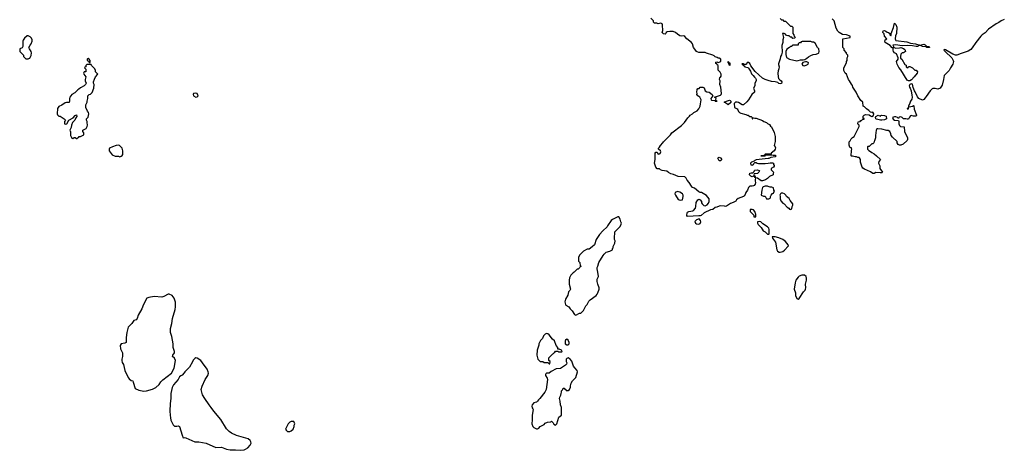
# Model space of a CAD drawing. Header units: inches. Extents: x 1980008 to 2252673, y 74414 to 260562.
# Tile 140 of 228: x 2118214 to 2133718, y 200215 to 206989. Entities that reach past the tile are written whole.
import ezdxf

# ---------------------------------------------------------------- set-up
doc = ezdxf.new("R2010")
doc.units = ezdxf.units.IN
doc.header["$MEASUREMENT"] = 0
for name, color, linetype in [('C1210', 7, 'Continuous'), ('C1220', 7, 'Continuous'), ('C1230', 7, 'Continuous')]:
    doc.layers.add(name, color=color, linetype=linetype)

msp = doc.modelspace()

# ---------------------------------------------------------------- linework, layer by layer
at = {"layer": 'C1210', "color": 5, "elevation": 60}
for points in [[(2118350, 206738), (2118330, 206738), (2118290, 206698), (2118270, 206666), (2118265, 206650), (2118262, 206570), (2118251, 206549), (2118214, 206530), (2118214, 206490), (2118273, 206433), (2118274, 206410), (2118310, 206374), (2118350, 206374), (2118370, 206382), (2118375, 206385), (2118396, 206424), (2118398, 206470), (2118395, 206490), (2118366, 206530), (2118358, 206550), (2118378, 206590), (2118395, 206610), (2118408, 206650), (2118408, 206670), (2118398, 206698), (2118380, 206720)], [(2119290, 206378), (2119284, 206376), (2119274, 206370), (2119274, 206350), (2119298, 206338), (2119310, 206314), (2119322, 206318), (2119326, 206350), (2119306, 206370)], [(2119327, 206287), (2119270, 206286), (2119254, 206270), (2119253, 206247), (2119238, 206242), (2119234, 206230), (2119254, 206210), (2119254, 206170), (2119230, 206168), (2119218, 206150), (2119225, 206130), (2119258, 206090), (2119245, 206050), (2119245, 206030), (2119262, 205990), (2119252, 205970), (2119230, 205948), (2119170, 205918), (2119145, 205895), (2119130, 205888), (2119081, 205839), (2119035, 205810), (2119005, 205770), (2118996, 205750), (2118996, 205710), (2118991, 205689), (2118950, 205689), (2118930, 205682), (2118875, 205645), (2118830, 205622), (2118807, 205590), (2118806, 205510), (2118810, 205494), (2118832, 205472), (2118851, 205471), (2118914, 205430), (2118934, 205410), (2118922, 205390), (2118922, 205350), (2118930, 205345), (2118955, 205350), (2118986, 205410), (2119054, 205446), (2119090, 205482), (2119111, 205491), (2119114, 205466), (2119097, 205443), (2119082, 205410), (2119047, 205373), (2119031, 205330), (2119027, 205293), (2119005, 205250), (2119013, 205227), (2119014, 205170), (2119030, 205134), (2119050, 205122), (2119070, 205134), (2119090, 205134), (2119110, 205122), (2119118, 205122), (2119127, 205133), (2119142, 205138), (2119150, 205154), (2119170, 205154), (2119222, 205178), (2119226, 205210), (2119208, 205228), (2119206, 205250), (2119262, 205278), (2119279, 205310), (2119282, 205330), (2119275, 205370), (2119278, 205390), (2119268, 205408), (2119268, 205430), (2119290, 205454), (2119304, 205510), (2119299, 205530), (2119284, 205550), (2119258, 205610), (2119258, 205650), (2119278, 205690), (2119278, 205710), (2119289, 205751), (2119288, 205792), (2119306, 205810), (2119330, 205818), (2119356, 205844), (2119382, 205910), (2119388, 205970), (2119378, 205990), (2119378, 206010), (2119390, 206054), (2119406, 206090), (2119446, 206130), (2119406, 206170), (2119406, 206190), (2119395, 206215), (2119346, 206270), (2119342, 206282)], [(2119770, 205015), (2119734, 205010), (2119674, 204990), (2119630, 204966), (2119622, 204950), (2119624, 204924), (2119670, 204862), (2119716, 204844), (2119770, 204842), (2119790, 204834), (2119810, 204842), (2119830, 204854), (2119838, 204870), (2119836, 204924), (2119826, 204970), (2119788, 205008)]]:
    msp.add_lwpolyline(points, close=True, dxfattribs=at)
msp.add_lwpolyline([(2120000, 202240), (2119981, 202210), (2119930, 202162), (2119923, 202150), (2119901, 202070), (2119891, 201989), (2119891, 201909), (2119870, 201899), (2119811, 201889), (2119796, 201864), (2119803, 201810), (2119831, 201750), (2119831, 201691), (2119821, 201650), (2119821, 201630), (2119830, 201594), (2119846, 201566), (2119871, 201471), (2119922, 201362), (2119940, 201340), (2119970, 201314), (2119994, 201310), (2120000, 201289)], dxfattribs=at)
at = {"layer": 'C1220', "color": 5, "elevation": 60}
for points in [[(2130000, 204501), (2129988, 204490), (2129958, 204470), (2129910, 204452), (2129890, 204452), (2129830, 204498), (2129800, 204500), (2129795, 204470), (2129795, 204450), (2129802, 204430), (2129797, 204403), (2129779, 204381), (2129770, 204376), (2129750, 204371), (2129710, 204371), (2129689, 204351), (2129675, 204310), (2129647, 204273), (2129638, 204242), (2129623, 204217), (2129610, 204206), (2129525, 204175), (2129503, 204157), (2129488, 204132), (2129450, 204111), (2129404, 204096), (2129345, 204055), (2129330, 204051), (2129310, 204057), (2129250, 204061), (2129230, 204058), (2129190, 204038), (2129165, 204035), (2129130, 204002), (2129090, 203998), (2128990, 203951), (2128946, 203910), (2128930, 203902), (2128910, 203905), (2128730, 203892), (2128718, 203910), (2128724, 203950), (2128730, 203959), (2128750, 203973), (2128815, 203985), (2128825, 203990), (2128855, 204025), (2128862, 204050), (2128864, 204116), (2128890, 204158), (2128910, 204166), (2128930, 204158), (2128948, 204130), (2128948, 204110), (2128958, 204090), (2128985, 204065), (2129010, 204062), (2129041, 204079), (2129059, 204101), (2129071, 204130), (2129071, 204171), (2129030, 204225), (2128950, 204271), (2128931, 204271), (2128910, 204282), (2128840, 204340), (2128810, 204352), (2128790, 204372), (2128756, 204430), (2128726, 204466), (2128710, 204498), (2128690, 204518), (2128580, 204520), (2128510, 204556), (2128467, 204567), (2128430, 204585), (2128405, 204605), (2128330, 204616), (2128306, 204626), (2128290, 204642), (2128250, 204642), (2128230, 204672), (2128211, 204730), (2128221, 204790), (2128218, 204850), (2128222, 204890), (2128230, 204906), (2128250, 204906), (2128255, 204890), (2128270, 204875), (2128290, 204878), (2128297, 204883), (2128311, 204911), (2128304, 204924), (2128274, 204950), (2128274, 204970), (2128290, 204986), (2128302, 205010), (2128342, 205050), (2128352, 205070), (2128462, 205178), (2128485, 205210), (2128636, 205324), (2128681, 205370), (2128735, 205445), (2128762, 205470), (2128772, 205488), (2128810, 205508), (2128830, 205528), (2128884, 205556), (2128910, 205586), (2128931, 205630), (2128932, 205668), (2128943, 205730), (2128926, 205770), (2128892, 205790), (2128874, 205810), (2128882, 205830), (2128878, 205850), (2128882, 205890), (2128890, 205906), (2128912, 205908), (2128930, 205926), (2128970, 205928), (2128990, 205918), (2129009, 205869), (2129034, 205854), (2129070, 205849), (2129118, 205810), (2129128, 205790), (2129095, 205750), (2129102, 205730), (2129110, 205725), (2129158, 205718), (2129166, 205710), (2129194, 205710), (2129178, 205718), (2129174, 205730), (2129182, 205750), (2129154, 205770), (2129250, 205802), (2129258, 205810), (2129265, 205830), (2129256, 205930), (2129238, 205970), (2129242, 206030), (2129234, 206050), (2129238, 206082), (2129250, 206086), (2129260, 206100), (2129262, 206130), (2129244, 206164), (2129213, 206193), (2129214, 206270), (2129198, 206278), (2129193, 206293), (2129178, 206298), (2129174, 206310), (2129178, 206322), (2129190, 206326), (2129210, 206318), (2129254, 206330), (2129253, 206367), (2129230, 206382), (2129210, 206382), (2129195, 206395), (2129166, 206406), (2129150, 206422), (2129130, 206432), (2129030, 206462), (2129010, 206472), (2128910, 206471), (2128883, 206483), (2128871, 206490), (2128847, 206527), (2128826, 206550), (2128807, 206610), (2128791, 206630), (2128718, 206690), (2128686, 206726), (2128674, 206734), (2128630, 206732), (2128610, 206738), (2128570, 206762), (2128542, 206790), (2128503, 206803), (2128450, 206804), (2128410, 206798), (2128394, 206786), (2128390, 206774), (2128376, 206764), (2128350, 206765), (2128332, 206790), (2128340, 206820), (2128341, 206850), (2128336, 206870), (2128336, 206910), (2128330, 206922), (2128310, 206934), (2128288, 206932), (2128270, 206922), (2128247, 206933), (2128210, 206934), (2128194, 206950), (2128194, 206970), (2128150, 207014)], [(2130000, 206035), (2129954, 206050), (2129910, 206072), (2129794, 206174), (2129726, 206266), (2129710, 206302), (2129690, 206318), (2129670, 206314), (2129658, 206290), (2129650, 206285), (2129624, 206284), (2129610, 206294), (2129590, 206294), (2129586, 206290), (2129602, 206282), (2129606, 206270), (2129621, 206261), (2129630, 206249), (2129679, 206239), (2129690, 206229), (2129719, 206179), (2129736, 206136), (2129765, 206110), (2129783, 206083), (2129799, 206070), (2129813, 206050), (2129813, 206027), (2129788, 205992), (2129788, 205950), (2129769, 205910), (2129782, 205870), (2129782, 205850), (2129745, 205815), (2129714, 205770), (2129692, 205728), (2129665, 205695), (2129610, 205652), (2129590, 205651), (2129530, 205686), (2129510, 205691), (2129486, 205690), (2129466, 205670), (2129468, 205610), (2129510, 205588), (2129522, 205570), (2129530, 205546), (2129546, 205530), (2129570, 205518), (2129650, 205498), (2129670, 205488), (2129687, 205487), (2129710, 205466), (2129730, 205466), (2129746, 205450), (2129746, 205430), (2129749, 205429), (2129754, 205430), (2129758, 205442), (2129770, 205446), (2129790, 205438), (2129810, 205438), (2129910, 205402), (2129930, 205389), (2129974, 205374), (2129990, 205358), (2130000, 205352)], [(2130000, 204873), (2129952, 204872), (2129946, 204870), (2129942, 204858), (2129930, 204854), (2129886, 204850), (2129890, 204846), (2129947, 204847), (2129954, 204850), (2129958, 204862), (2129970, 204866), (2130000, 204866)], [(2130000, 204806), (2129810, 204783), (2129790, 204776), (2129777, 204763), (2129738, 204750), (2129722, 204730), (2129727, 204707), (2129750, 204701), (2129770, 204709), (2129775, 204725), (2129790, 204742), (2129810, 204742), (2129828, 204730), (2129850, 204727), (2129951, 204729), (2130000, 204734)], [(2130000, 204365), (2129989, 204369), (2129950, 204369), (2129922, 204358), (2129910, 204348), (2129898, 204310), (2129892, 204230), (2129927, 204213), (2129950, 204214), (2129973, 204173), (2130000, 204172)], [(2130000, 203718), (2129988, 203730), (2129916, 203776), (2129886, 203810), (2129870, 203813), (2129834, 203810), (2129834, 203790), (2129842, 203770), (2129890, 203722), (2129922, 203670), (2129954, 203650), (2129990, 203614), (2130000, 203614)], [(2120000, 201289), (2120030, 201185), (2120090, 201163), (2120170, 201147), (2120210, 201151), (2120305, 201175), (2120356, 201204), (2120410, 201252), (2120435, 201290), (2120470, 201325), (2120602, 201430), (2120647, 201510), (2120668, 201630), (2120650, 201666), (2120619, 201690), (2120623, 201710), (2120650, 201750), (2120652, 201770), (2120632, 201830), (2120632, 201890), (2120610, 202006), (2120589, 202070), (2120588, 202110), (2120589, 202130), (2120609, 202211), (2120622, 202290), (2120664, 202430), (2120669, 202470), (2120666, 202546), (2120649, 202610), (2120614, 202650), (2120570, 202671), (2120550, 202670), (2120486, 202634), (2120450, 202623), (2120330, 202635), (2120250, 202621), (2120218, 202610), (2120166, 202510), (2120138, 202442), (2120080, 202340), (2120065, 202290), (2120050, 202269), (2120010, 202255), (2120000, 202240)]]:
    msp.add_lwpolyline(points, dxfattribs=at)
for points in [[(2129390, 206268), (2129382, 206302), (2129368, 206310), (2129368, 206332), (2129374, 206326), (2129374, 206314), (2129394, 206310), (2129394, 206270)], [(2120990, 205835), (2120950, 205826), (2120946, 205810), (2120952, 205790), (2120987, 205773), (2121010, 205774), (2121026, 205790), (2121008, 205828)], [(2129370, 205648), (2129346, 205670), (2129306, 205690), (2129346, 205710), (2129390, 205722), (2129400, 205720), (2129412, 205710), (2129412, 205688)], [(2129250, 204769), (2129229, 204769), (2129215, 204790), (2129208, 204812), (2129218, 204822), (2129230, 204825), (2129250, 204816), (2129270, 204792), (2129262, 204778)], [(2129798, 204502), (2129790, 204506), (2129782, 204522), (2129770, 204526), (2129750, 204518), (2129728, 204530), (2129708, 204550), (2129710, 204574), (2129730, 204582), (2129758, 204582), (2129778, 204602), (2129782, 204618), (2129790, 204622), (2129830, 204625), (2129856, 204616), (2129862, 204610), (2129852, 204590), (2129831, 204569), (2129793, 204567), (2129778, 204562), (2129774, 204550), (2129778, 204538), (2129792, 204532)], [(2128570, 204288), (2128534, 204270), (2128532, 204250), (2128538, 204230), (2128583, 204163), (2128612, 204152), (2128650, 204154), (2128661, 204210), (2128659, 204230), (2128650, 204248), (2128610, 204275)], [(2127650, 203886), (2127630, 203886), (2127610, 203878), (2127550, 203848), (2127530, 203828), (2127471, 203749), (2127462, 203730), (2127398, 203670), (2127345, 203610), (2127291, 203530), (2127265, 203450), (2127230, 203415), (2127180, 203380), (2127150, 203378), (2127090, 203348), (2127030, 203286), (2127014, 203250), (2127014, 203190), (2127032, 203172), (2127038, 203118), (2127054, 203110), (2127038, 203102), (2127034, 203090), (2127010, 203066), (2126990, 203066), (2126944, 203016), (2126930, 203008), (2126892, 202970), (2126872, 202930), (2126865, 202890), (2126865, 202830), (2126885, 202750), (2126878, 202730), (2126858, 202710), (2126845, 202655), (2126807, 202593), (2126799, 202550), (2126801, 202530), (2126806, 202510), (2126816, 202496), (2126862, 202470), (2126880, 202440), (2126912, 202410), (2126950, 202352), (2126970, 202342), (2127030, 202374), (2127050, 202374), (2127090, 202414), (2127128, 202490), (2127148, 202510), (2127176, 202564), (2127196, 202584), (2127290, 202651), (2127309, 202670), (2127319, 202690), (2127337, 202750), (2127339, 202770), (2127315, 202830), (2127308, 202870), (2127308, 202910), (2127328, 202950), (2127320, 203020), (2127308, 203070), (2127308, 203092), (2127318, 203110), (2127335, 203170), (2127400, 203280), (2127418, 203302), (2127450, 203331), (2127506, 203350), (2127546, 203370), (2127546, 203390), (2127558, 203402), (2127560, 203420), (2127587, 203473), (2127588, 203510), (2127578, 203530), (2127578, 203590), (2127586, 203610), (2127586, 203650), (2127670, 203734), (2127687, 203773), (2127688, 203790), (2127682, 203810), (2127669, 203849)], [(2129750, 204006), (2129718, 204002), (2129714, 203970), (2129773, 203913), (2129774, 203890), (2129790, 203886), (2129806, 203890), (2129806, 203930), (2129798, 203938), (2129788, 203970), (2129770, 203998)], [(2128914, 203854), (2128870, 203841), (2128847, 203813), (2128853, 203790), (2128870, 203779), (2128910, 203771), (2128930, 203785), (2128941, 203810), (2128933, 203833)], [(2126510, 202055), (2126490, 202042), (2126464, 202016), (2126445, 201975), (2126417, 201943), (2126398, 201910), (2126391, 201890), (2126391, 201870), (2126362, 201790), (2126358, 201710), (2126371, 201651), (2126410, 201614), (2126452, 201612), (2126470, 201594), (2126530, 201594), (2126550, 201574), (2126562, 201578), (2126566, 201610), (2126546, 201630), (2126546, 201670), (2126610, 201734), (2126622, 201738), (2126626, 201750), (2126642, 201758), (2126650, 201774), (2126690, 201774), (2126702, 201762), (2126750, 201762), (2126754, 201770), (2126746, 201790), (2126710, 201806), (2126687, 201807), (2126686, 201830), (2126664, 201864), (2126636, 201936), (2126606, 201966), (2126553, 202033), (2126530, 202049)], [(2126830, 201966), (2126810, 201946), (2126802, 201930), (2126805, 201890), (2126830, 201872), (2126850, 201874), (2126866, 201890), (2126866, 201910), (2126850, 201946)], [(2120990, 201669), (2120970, 201662), (2120945, 201635), (2120935, 201605), (2120890, 201522), (2120816, 201450), (2120806, 201434), (2120770, 201395), (2120751, 201389), (2120728, 201372), (2120711, 201330), (2120671, 201289), (2120637, 201243), (2120617, 201203), (2120603, 201157), (2120595, 201110), (2120596, 201030), (2120581, 200950), (2120576, 200830), (2120586, 200770), (2120587, 200727), (2120596, 200690), (2120630, 200614), (2120653, 200593), (2120687, 200593), (2120710, 200602), (2120730, 200592), (2120773, 200453), (2120790, 200411), (2120810, 200418), (2120828, 200412), (2120974, 200350), (2121034, 200346), (2121150, 200325), (2121300, 200260), (2121390, 200263), (2121470, 200233), (2121530, 200222), (2121610, 200224), (2121690, 200215), (2121750, 200225), (2121770, 200231), (2121805, 200255), (2121842, 200298), (2121857, 200330), (2121854, 200350), (2121844, 200370), (2121814, 200394), (2121630, 200450), (2121550, 200484), (2121510, 200510), (2121470, 200553), (2121379, 200699), (2121272, 200830), (2121231, 200891), (2121199, 200930), (2121129, 201029), (2121095, 201090), (2121074, 201170), (2121085, 201225), (2121132, 201328), (2121176, 201390), (2121185, 201430), (2121181, 201450), (2121165, 201490), (2121090, 201590), (2121064, 201630), (2121010, 201664)], [(2126850, 201669), (2126830, 201662), (2126821, 201650), (2126821, 201610), (2126831, 201590), (2126825, 201570), (2126810, 201555), (2126730, 201502), (2126664, 201496), (2126584, 201456), (2126552, 201428), (2126510, 201428), (2126500, 201420), (2126492, 201410), (2126492, 201390), (2126522, 201350), (2126525, 201330), (2126503, 201170), (2126483, 201130), (2126403, 201030), (2126381, 201010), (2126370, 200989), (2126350, 200974), (2126310, 200962), (2126286, 200930), (2126278, 200910), (2126284, 200884), (2126294, 200870), (2126297, 200857), (2126283, 200770), (2126284, 200696), (2126278, 200630), (2126292, 200590), (2126310, 200572), (2126350, 200552), (2126370, 200552), (2126390, 200562), (2126410, 200591), (2126470, 200622), (2126490, 200642), (2126523, 200657), (2126576, 200664), (2126590, 200674), (2126614, 200650), (2126625, 200625), (2126650, 200612), (2126670, 200634), (2126705, 200735), (2126748, 200770), (2126747, 200887), (2126729, 200929), (2126724, 200990), (2126715, 201030), (2126718, 201050), (2126735, 201085), (2126738, 201110), (2126748, 201130), (2126748, 201150), (2126767, 201173), (2126770, 201194), (2126790, 201194), (2126798, 201178), (2126814, 201170), (2126818, 201158), (2126830, 201154), (2126850, 201154), (2126870, 201174), (2126888, 201210), (2126888, 201230), (2126898, 201270), (2126918, 201310), (2126970, 201358), (2126999, 201450), (2126993, 201470), (2126953, 201513), (2126937, 201537), (2126910, 201615), (2126882, 201650)], [(2122490, 200668), (2122470, 200658), (2122442, 200630), (2122402, 200550), (2122410, 200534), (2122433, 200513), (2122470, 200512), (2122490, 200522), (2122518, 200550), (2122538, 200590), (2122538, 200610), (2122546, 200630), (2122530, 200666)]]:
    msp.add_lwpolyline(points, close=True, dxfattribs=at)
at = {"layer": 'C1230', "color": 5, "elevation": 60}
for points in [[(2130186, 207010), (2130210, 206986), (2130230, 206986), (2130248, 206968), (2130270, 206966), (2130350, 206886), (2130370, 206886), (2130386, 206870), (2130386, 206770), (2130406, 206750), (2130407, 206727), (2130422, 206722), (2130426, 206710), (2130422, 206698), (2130390, 206694), (2130373, 206713), (2130350, 206714), (2130330, 206734), (2130310, 206734), (2130290, 206742), (2130270, 206762), (2130254, 206770), (2130226, 206774), (2130228, 206752), (2130242, 206710), (2130229, 206670), (2130229, 206630), (2130215, 206585), (2130220, 206480), (2130210, 206434), (2130195, 206410), (2130190, 206374), (2130163, 206297), (2130163, 206283), (2130175, 206250), (2130170, 206214), (2130157, 206183), (2130153, 206147), (2130157, 206090), (2130164, 206064), (2130182, 206042), (2130205, 206030), (2130214, 206010), (2130212, 205988), (2130190, 205981), (2130167, 205987), (2130150, 206001), (2130110, 206011), (2130050, 206018), (2130000, 206035)], [(2133718, 206990), (2133667, 206973), (2133630, 206946), (2133590, 206926), (2133470, 206838), (2133417, 206783), (2133369, 206751), (2133350, 206731), (2133270, 206631), (2133213, 206547), (2133190, 206523), (2133150, 206494), (2133040, 206460), (2132970, 206429), (2132950, 206430), (2132910, 206445), (2132790, 206516), (2132770, 206518), (2132768, 206510), (2132785, 206490), (2132890, 206390), (2132915, 206350), (2132917, 206330), (2132909, 206290), (2132870, 206231), (2132850, 206190), (2132773, 206110), (2132763, 206050), (2132739, 205961), (2132710, 205912), (2132670, 205898), (2132630, 205905), (2132590, 205905), (2132580, 205900), (2132548, 205870), (2132490, 205782), (2132470, 205762), (2132450, 205732), (2132430, 205722), (2132370, 205752), (2132350, 205778), (2132315, 205855), (2132303, 205870), (2132284, 205924), (2132273, 205973), (2132250, 205981), (2132230, 205970), (2132221, 205950), (2132223, 205930), (2132237, 205910), (2132254, 205870), (2132261, 205801), (2132269, 205770), (2132260, 205740), (2132242, 205710), (2132230, 205674), (2132208, 205630), (2132202, 205598), (2132190, 205594), (2132189, 205589), (2132210, 205588), (2132212, 205608), (2132222, 205618), (2132271, 205629), (2132290, 205638), (2132295, 205635), (2132301, 205581), (2132334, 205490), (2132330, 205474), (2132290, 205471), (2132250, 205482), (2132242, 205478), (2132225, 205455), (2132210, 205422), (2132190, 205422), (2132170, 205432), (2132130, 205431), (2132110, 205451), (2132090, 205461), (2132065, 205455), (2132050, 205434), (2132034, 205450), (2132010, 205459), (2131990, 205461), (2131959, 205450), (2131966, 205426), (2131988, 205410), (2132050, 205406), (2132058, 205390), (2132058, 205350), (2132070, 205326), (2132086, 205310), (2132142, 205302), (2132148, 205230), (2132195, 205130), (2132195, 205105), (2132188, 205090), (2132126, 205030), (2132090, 205014), (2132070, 205014), (2132045, 205025), (2132033, 205053), (2132030, 205074), (2131960, 205140), (2131934, 205170), (2131932, 205192), (2131914, 205230), (2131890, 205245), (2131870, 205246), (2131790, 205267), (2131726, 205274), (2131709, 205271), (2131699, 205250), (2131689, 205169), (2131689, 205130), (2131676, 205084), (2131668, 205072), (2131666, 205050), (2131650, 205034), (2131630, 205034), (2131590, 204994), (2131570, 204994), (2131566, 204990), (2131566, 204950), (2131586, 204930), (2131610, 204918), (2131630, 204898), (2131670, 204878), (2131708, 204850), (2131766, 204790), (2131740, 204760), (2131738, 204730), (2131758, 204690), (2131758, 204650), (2131798, 204590), (2131790, 204582), (2131762, 204578), (2131697, 204583), (2131670, 204571), (2131650, 204571), (2131610, 204598), (2131517, 204637), (2131490, 204652), (2131478, 204670), (2131451, 204750), (2131452, 204792), (2131437, 204817), (2131430, 204822), (2131410, 204822), (2131391, 204831), (2131372, 204832), (2131330, 204845), (2131310, 204842), (2131305, 204850), (2131311, 204930), (2131318, 204950), (2131310, 204974), (2131290, 204974), (2131284, 204984), (2131273, 205013), (2131273, 205067), (2131290, 205086), (2131305, 205115), (2131325, 205135), (2131352, 205150), (2131432, 205310), (2131434, 205330), (2131418, 205338), (2131414, 205350), (2131418, 205382), (2131450, 205386), (2131458, 205402), (2131470, 205406), (2131490, 205426), (2131513, 205427), (2131513, 205433), (2131498, 205438), (2131494, 205450), (2131494, 205470), (2131512, 205490), (2131530, 205497), (2131590, 205495), (2131610, 205475), (2131630, 205465), (2131658, 205482), (2131663, 205510), (2131650, 205532), (2131633, 205527), (2131610, 205532), (2131583, 205563), (2131550, 205585), (2131518, 205618), (2131494, 205630), (2131490, 205694), (2131460, 205720), (2131411, 205790), (2131385, 205850), (2131332, 205930), (2131330, 205954), (2131310, 205974), (2131282, 206030), (2131262, 206050), (2131231, 206130), (2131212, 206150), (2131192, 206190), (2131192, 206230), (2131234, 206310), (2131234, 206330), (2131242, 206350), (2131242, 206390), (2131252, 206410), (2131252, 206430), (2131234, 206450), (2131234, 206470), (2131194, 206510), (2131194, 206530), (2131174, 206550), (2131173, 206687), (2131291, 206709), (2131291, 206730), (2131232, 206750), (2131170, 206759), (2131116, 206790), (2131098, 206810), (2131070, 206854), (2131038, 206970), (2131010, 207002)], [(2130000, 205352), (2130020, 205340), (2130036, 205316), (2130050, 205306), (2130095, 205215), (2130108, 205150), (2130108, 205072), (2130095, 205010), (2130109, 204990), (2130113, 204973), (2130109, 204950), (2130095, 204925), (2130048, 204890), (2130046, 204874), (2130000, 204873)], [(2130000, 204866), (2130050, 204866), (2130076, 204856), (2130110, 204858), (2130126, 204850), (2130108, 204830), (2130041, 204819), (2130010, 204808), (2130000, 204806)], [(2130000, 204734), (2130030, 204737), (2130070, 204735), (2130086, 204730), (2130086, 204710), (2130096, 204696), (2130096, 204684), (2130086, 204670), (2130049, 204651), (2130046, 204630), (2130086, 204590), (2130078, 204570), (2130078, 204550), (2130020, 204520), (2130000, 204501)], [(2130000, 204172), (2130010, 204172), (2130030, 204182), (2130038, 204190), (2130038, 204210), (2130046, 204230), (2130070, 204254), (2130082, 204258), (2130096, 204284), (2130098, 204290), (2130088, 204308), (2130082, 204342), (2130055, 204355), (2130030, 204355), (2130000, 204365)], [(2130000, 203614), (2130010, 203614), (2130018, 203622), (2130018, 203690), (2130008, 203710), (2130000, 203718)]]:
    msp.add_lwpolyline(points, dxfattribs=at)
for points in [[(2132390, 206590), (2132450, 206603), (2132470, 206595), (2132495, 206575), (2132535, 206570), (2132542, 206550), (2132498, 206550), (2132480, 206560), (2132428, 206570), (2132390, 206589), (2132352, 206570), (2132330, 206568), (2132270, 206579), (2132190, 206585), (2132110, 206577), (2132006, 206594), (2131962, 206590), (2131974, 206566), (2131974, 206554), (2131986, 206554), (2132010, 206542), (2132070, 206545), (2132091, 206551), (2132130, 206538), (2132150, 206522), (2132158, 206510), (2132162, 206490), (2132130, 206466), (2132110, 206466), (2132090, 206446), (2132082, 206410), (2132085, 206385), (2132102, 206370), (2132150, 206282), (2132173, 206273), (2132174, 206250), (2132190, 206234), (2132202, 206238), (2132207, 206253), (2132230, 206254), (2132274, 206230), (2132310, 206194), (2132330, 206194), (2132351, 206171), (2132345, 206150), (2132301, 206090), (2132256, 206044), (2132230, 206027), (2132207, 206027), (2132190, 206039), (2132090, 206202), (2132056, 206236), (2132033, 206290), (2132022, 206330), (2132048, 206370), (2132048, 206390), (2132018, 206450), (2131990, 206468), (2131975, 206490), (2131969, 206510), (2131966, 206546), (2131950, 206548), (2131922, 206582), (2131844, 206630), (2131835, 206650), (2131842, 206670), (2131868, 206690), (2131834, 206730), (2131825, 206765), (2131807, 206790), (2131810, 206812), (2131830, 206818), (2131854, 206810), (2131873, 206793), (2131894, 206790), (2131914, 206770), (2131914, 206750), (2131930, 206734), (2131938, 206750), (2131938, 206770), (2131975, 206865), (2131990, 206934), (2132010, 206914), (2132025, 206870), (2132018, 206770), (2132006, 206734), (2132001, 206690), (2132004, 206670), (2132010, 206663), (2132183, 206643), (2132242, 206622), (2132322, 206610)], [(2130670, 206648), (2130533, 206647), (2130518, 206642), (2130510, 206626), (2130490, 206626), (2130474, 206610), (2130474, 206590), (2130470, 206586), (2130390, 206586), (2130378, 206582), (2130374, 206570), (2130350, 206566), (2130334, 206550), (2130292, 206528), (2130276, 206490), (2130277, 206443), (2130290, 206392), (2130334, 206370), (2130450, 206341), (2130470, 206345), (2130510, 206358), (2130550, 206358), (2130576, 206364), (2130610, 206382), (2130635, 206405), (2130670, 206425), (2130710, 206442), (2130755, 206445), (2130790, 206462), (2130798, 206470), (2130802, 206490), (2130795, 206530), (2130778, 206550), (2130742, 206622), (2130716, 206636), (2130690, 206638)], [(2130610, 206329), (2130590, 206329), (2130546, 206314), (2130531, 206290), (2130545, 206270), (2130570, 206264), (2130610, 206278), (2130628, 206290), (2130635, 206310), (2130630, 206318)], [(2131790, 205409), (2131769, 205409), (2131703, 205423), (2131695, 205430), (2131689, 205449), (2131695, 205465), (2131730, 205485), (2131770, 205474), (2131776, 205484), (2131790, 205486), (2131830, 205482), (2131856, 205470), (2131861, 205430), (2131855, 205425), (2131830, 205415)], [(2130230, 204262), (2130202, 204258), (2130192, 204250), (2130182, 204230), (2130191, 204211), (2130191, 204170), (2130200, 204140), (2130230, 204102), (2130252, 204090), (2130300, 204040), (2130325, 204025), (2130334, 204010), (2130350, 204002), (2130370, 204014), (2130378, 204050), (2130388, 204070), (2130388, 204090), (2130345, 204145), (2130330, 204178), (2130288, 204210), (2130278, 204230), (2130258, 204250)], [(2130064, 203576), (2130066, 203550), (2130114, 203490), (2130138, 203370), (2130148, 203348), (2130171, 203331), (2130190, 203331), (2130230, 203343), (2130257, 203363), (2130315, 203425), (2130318, 203430), (2130315, 203450), (2130270, 203501), (2130230, 203529), (2130170, 203557), (2130110, 203575)], [(2130570, 202969), (2130530, 202969), (2130490, 202954), (2130470, 202939), (2130435, 202890), (2130423, 202850), (2130411, 202750), (2130431, 202690), (2130431, 202650), (2130450, 202602), (2130470, 202592), (2130490, 202602), (2130555, 202710), (2130583, 202737), (2130589, 202750), (2130592, 202770), (2130589, 202830), (2130604, 202890), (2130603, 202923), (2130598, 202950)]]:
    msp.add_lwpolyline(points, close=True, dxfattribs=at)

doc.saveas('drawing.dxf')
